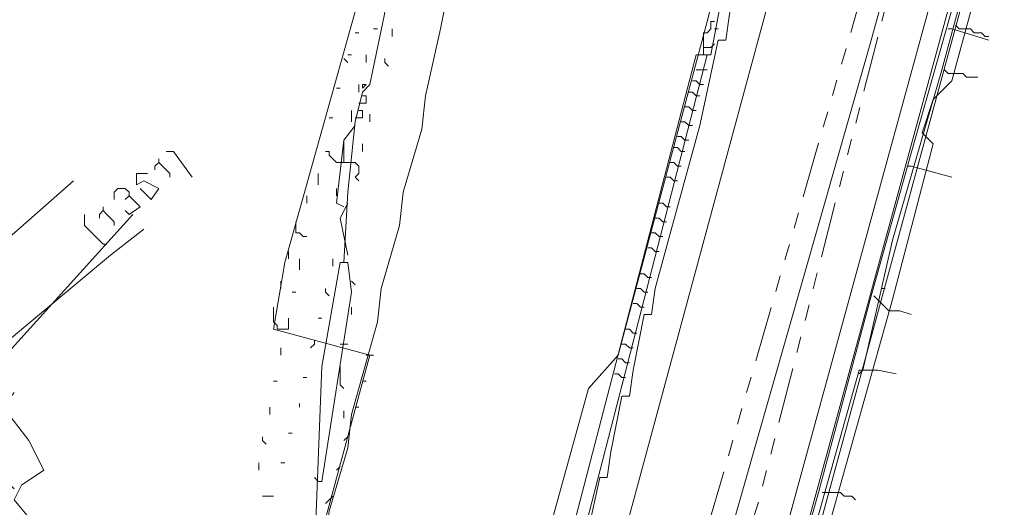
# Model space of a CAD drawing. Header units: metres. Extents: x 196942 to 197942, y 354692 to 355693.
# Tile 28 of 58: x 197220 to 197273, y 355412 to 355438. Entities that reach past the tile are written whole.
import ezdxf
from ezdxf.lldxf.tags import DXFTag

# ---------------------------------------------------------------- set-up
doc = ezdxf.new("R2010")
doc.units = ezdxf.units.M
doc.linetypes.add('RI-GWA', pattern=[18.45, 6, -1.8, 1.75, -1.8, 1.75, -1.8, 1.75, -1.8])
for name, color, linetype, lineweight in [('B-OI-KL-DATA_Orientatieverzoek_BT Nederland_0000566275-G', 90, 'KL-DATA-N', 18), ('B-OI-KL-DATA_Orientatieverzoek_KPN_0000546663-G', 90, 'KL-DATA-N', 18), ('B-OI-KL-DATA_Orientatieverzoek_prorail_0000596202-G', 90, 'KL-DATA-N', 18), ('B-OI-KL-DATA_Orientatieverzoek_Ziggo BV_0000546674-G', 90, 'KL-DATA-N', 18), ('B-OI-KL-ET_LS_Orientatieverzoek_Enexis_0000729946-G', 190, 'KL-LS-N', 18), ('B-OI-KL-ET_MS_Orientatieverzoek_prorail_0000596202-G', 130, 'KL-MS-N', 18), ('B-OI-KL-GAS_LD_Orientatieverzoek_Enexis_0000729946-G', 50, 'KL-GAS-LD-N', 18), ('B-OI-KL-OVERIG_Orientatieverzoek_prorail_0000596202-G', 130, 'Continuous', 18), ('B-OI-KL-OVERIG_Orientatieverzoek_vdbsbns_0000646419-G', 130, 'Continuous', 18), ('B-OI-KL-WATER_Orientatieverzoek_Nv WML_0000578862-G', 170, 'KL-WATER-N', 18), ('B-OI-RI-GWA_Orientatieverzoek_roermond_0000584598-G', 30, 'RI-GWA', 18)]:
    doc.layers.add(name, color=color, linetype=linetype, lineweight=lineweight)
doc.styles.get("Standard").update_dxf_attribs({"font": 'arial.ttf'})
tags = doc.linetypes.add('KL-DATA-N', pattern='A,4,-1,[101,NLCS.SHX,S=0.5,R=0,X=0,Y=0],-1,4,-1,["D",Standard,S=1,R=0,X=-0.25,Y=-0.5],-1.5', length=12.5).pattern_tags.tags
tags[18] = DXFTag(74, 10)
tags = doc.linetypes.add('KL-GAS-LD-N', pattern='A,4,-1,[69,NLCS.SHX,S=0.5,R=0,X=0,Y=0],-1,4,-1,["L",Standard,S=1,R=0,X=0.25,Y=-0.5],-2', length=13).pattern_tags.tags
tags[18] = DXFTag(74, 10)
tags = doc.linetypes.add('KL-LS-N', pattern='A,4,-1,[103,NLCS.SHX,S=0.75,R=0,X=0,Y=0],-1,4,-1,["L",Standard,S=1,R=0,X=0,Y=-0.5],-2', length=13).pattern_tags.tags
tags[18] = DXFTag(74, 10)
tags = doc.linetypes.add('KL-MS-N', pattern='A,4,-1,[103,NLCS.SHX,S=0.75,R=0,X=0,Y=0],-1,4,-1,["M",Standard,S=1,R=0,X=0,Y=-0.5],-2', length=13).pattern_tags.tags
tags[18] = DXFTag(74, 10)
doc.linetypes.add('KL-WATER-N', pattern='A,7,-0.5,[168,NLCS.SHX,S=0.75,R=0,X=0.75,Y=0],-2', length=9.5)

msp = doc.modelspace()

# ---------------------------------------------------------------- linework, layer by layer
at = {"layer": 'B-OI-KL-DATA_Orientatieverzoek_BT Nederland_0000566275-G', "ltscale": 0.5, "flags": 128}
for points in [[(197228.0572, 355374.73852), (197228.45728, 355374.93856), (197228.65732, 355377.139), (197229.45748, 355380.73972), (197230.85776, 355385.74072), (197231.0578, 355387.54108), (197232.058, 355390.94176), (197232.25804, 355392.74212), (197233.65832, 355397.74312), (197233.85836, 355399.54348), (197234.85856, 355402.94416), (197235.0586, 355404.74452), (197236.45888, 355409.74552), (197236.65892, 355411.54588), (197237.65912, 355414.94656), (197237.85916, 355416.74692), (197239.25944, 355421.74792), (197239.45948, 355423.54828), (197240.45968, 355426.94896), (197240.65972, 355428.74932), (197241.65992, 355432.15), (197241.85996, 355433.95036), (197242.66012, 355437.55108), (197243.46028, 355441.55188), (197244.26044, 355445.1526), (197245.0606, 355449.1534), (197245.86076, 355453.1542), (197246.66092, 355456.75492), (197247.46108, 355460.75572), (197248.26124, 355464.35644), (197249.0614, 355468.35724), (197249.86156, 355472.35804), (197250.66172, 355475.95876), (197251.46188, 355479.95956), (197252.26204, 355483.56028), (197253.0622, 355487.56108), (197253.86236, 355491.56188), (197254.66252, 355495.1626), (197255.46268, 355499.1634), (197256.26284, 355503.1642), (197257.66312, 355507.36504), (197257.86316, 355508.76532), (197259.86356, 355515.96676), (197261.0638, 355520.36764), (197263.0642, 355527.56908), (197263.26424, 355528.96936)], [(197218.45528, 355326.92896), (197219.0554, 355326.92896), (197219.45548, 355326.52888), (197221.85596, 355326.52888), (197222.25604, 355326.1288), (197225.0566, 355326.1288), (197225.45668, 355325.72872), (197228.0572, 355325.72872), (197228.85736, 355327.72912), (197229.0574, 355329.1294), (197230.45768, 355333.33024), (197230.65772, 355334.73052), (197231.65792, 355337.33104), (197231.85796, 355338.73132), (197233.25824, 355342.93216), (197233.45828, 355344.33244), (197234.85856, 355348.53328), (197235.0586, 355349.93356), (197236.45888, 355354.1344), (197236.65892, 355355.53468), (197238.45928, 355361.73592), (197238.65932, 355363.1362), (197241.0598, 355372.73812), (197243.46028, 355382.34004), (197245.86076, 355391.94196), (197248.26124, 355401.54388), (197250.26164, 355408.74532), (197251.26184, 355413.34624), (197251.66192, 355413.34624), (197251.86196, 355414.74652), (197252.46208, 355417.74712), (197252.86216, 355417.74712), (197253.0622, 355419.1474), (197253.66232, 355422.148), (197254.0624, 355422.148), (197254.26244, 355423.54828), (197255.46268, 355427.94916), (197256.66292, 355432.35004), (197257.66312, 355436.95096), (197258.0632, 355436.95096), (197258.26324, 355438.35124), (197258.86336, 355441.35184), (197259.26344, 355441.35184), (197259.46348, 355442.75212), (197260.0636, 355445.75272), (197260.46368, 355445.75272), (197260.66372, 355447.153), (197261.26384, 355450.1536), (197261.66392, 355450.1536), (197261.86396, 355451.55388), (197262.46408, 355454.55448), (197262.86416, 355454.55448), (197263.0642, 355455.95476), (197263.66432, 355458.95536), (197264.0644, 355458.95536), (197264.0644, 355460.55568), (197264.46448, 355460.55568), (197264.66452, 355461.95596), (197264.86456, 355463.35624), (197265.26464, 355463.35624), (197265.26464, 355464.95656), (197265.66472, 355464.95656), (197265.86476, 355466.35684), (197266.0648, 355467.75712), (197266.46488, 355467.75712), (197266.46488, 355469.35744), (197266.86496, 355469.35744), (197267.065, 355470.75772), (197268.0652, 355475.35864), (197268.46528, 355475.35864), (197268.66532, 355476.75892), (197270.0656, 355481.75992), (197270.26564, 355483.56028), (197271.0658, 355487.161), (197272.66612, 355492.76212), (197274.26644, 355498.36324), (197275.66672, 355502.56408), (197275.86676, 355503.96436), (197276.46688, 355506.1648), (197277.26704, 355507.76512), (197277.46708, 355509.1654), (197279.26744, 355514.56648), (197279.46748, 355515.96676), (197280.46768, 355519.36744)]]:
    msp.add_lwpolyline(points, dxfattribs=at)
at = {"layer": 'B-OI-KL-DATA_Orientatieverzoek_KPN_0000546663-G', "ltscale": 0.5, "flags": 128}
msp.add_lwpolyline([(197256.0628, 355388.34124), (197257.66312, 355393.1422), (197274.26644, 355453.95436), (197280.86776, 355479.1594), (197280.26764, 355479.95956), (197283.66832, 355489.76152), (197283.66832, 355490.76172), (197284.0684, 355490.76172), (197283.66832, 355490.36164)], dxfattribs=at)
at = {"layer": 'B-OI-KL-DATA_Orientatieverzoek_prorail_0000596202-G', "ltscale": 0.5, "flags": 128}
for points in [[(197236.65892, 355369.33744), (197237.059, 355371.93796), (197240.65972, 355384.74052), (197241.0598, 355387.74112), (197243.0602, 355394.54248), (197244.46048, 355395.74272), (197245.66072, 355396.94296), (197247.061, 355401.54388), (197247.46108, 355401.54388), (197256.46288, 355436.1508), (197257.26304, 355436.1508), (197258.66332, 355443.55228), (197259.26344, 355443.55228), (197274.26644, 355499.76352), (197275.46668, 355503.1642), (197275.66672, 355504.56448), (197278.0672, 355511.36584), (197278.46728, 355511.36584), (197281.0678, 355519.36744)], [(197237.45908, 355424.94856), (197237.65912, 355428.74932), (197238.0592, 355432.55008), (197238.45928, 355434.1504), (197238.85936, 355434.55048), (197240.0596, 355440.35164), (197251.26184, 355481.55988), (197251.66192, 355481.55988), (197251.26184, 355481.1598)], [(197256.86296, 355436.1508), (197256.86296, 355437.35104), (197257.063, 355437.35104), (197257.26304, 355437.55108), (197257.26304, 355437.95116), (197257.46308, 355437.95116)], [(197257.46308, 355437.55108), (197257.66312, 355437.55108)], [(197256.86296, 355436.55088), (197257.26304, 355436.55088)], [(197257.26304, 355436.55088), (197257.46308, 355436.75092)], [(197240.65972, 355385.34064), (197244.46048, 355387.34104), (197257.063, 355436.1508)], [(197256.46288, 355435.35064), (197256.86296, 355435.35064)], [(197256.86296, 355435.35064), (197257.063, 355435.35064)], [(197256.66292, 355434.55048), (197256.46288, 355434.75052), (197256.26284, 355434.75052)], [(197238.65932, 355434.55048), (197238.45928, 355434.55048), (197238.45928, 355434.35044), (197238.65932, 355434.55048)], [(197256.66292, 355433.95036), (197256.46288, 355433.95036), (197256.26284, 355434.1504), (197256.0628, 355434.1504)], [(197256.66292, 355434.55048), (197256.86296, 355434.55048)], [(197238.25924, 355433.55028), (197238.65932, 355433.55028), (197238.65932, 355433.95036), (197238.45928, 355433.95036)], [(197238.0592, 355432.75012), (197238.45928, 355432.75012), (197238.45928, 355433.1502), (197238.25924, 355433.1502)], [(197256.26284, 355433.1502), (197256.0628, 355433.35024), (197255.86276, 355433.35024)], [(197256.26284, 355433.1502), (197256.46288, 355433.1502)], [(197256.0628, 355432.35004), (197255.86276, 355432.55008), (197255.66272, 355432.55008)], [(197237.45908, 355427.94916), (197237.059, 355428.1492), (197237.45908, 355431.54988), (197238.0592, 355432.35004)], [(197256.0628, 355432.35004), (197256.26284, 355432.35004)], [(197255.86276, 355431.54988), (197255.66272, 355431.74992), (197255.46268, 355431.74992)], [(197255.86276, 355431.54988), (197256.0628, 355431.54988)], [(197255.86276, 355430.94976), (197255.66272, 355430.94976), (197255.46268, 355431.1498), (197255.26264, 355431.1498)], [(197255.46268, 355430.1496), (197255.26264, 355430.34964), (197255.0626, 355430.34964)], [(197255.46268, 355430.1496), (197255.66272, 355430.1496)], [(197255.26264, 355429.34944), (197255.0626, 355429.54948), (197254.86256, 355429.54948)], [(197255.26264, 355429.34944), (197255.46268, 355429.34944)], [(197255.0626, 355427.94916), (197254.86256, 355427.94916), (197254.66252, 355428.1492), (197254.46248, 355428.1492)], [(197254.66252, 355427.149), (197254.46248, 355427.34904), (197254.26244, 355427.34904)], [(197254.66252, 355427.149), (197254.86256, 355427.149)], [(197254.46248, 355426.34884), (197254.26244, 355426.54888), (197254.0624, 355426.54888)], [(197254.46248, 355426.34884), (197254.66252, 355426.34884)], [(197254.26244, 355425.54868), (197254.0624, 355425.74872), (197253.86236, 355425.74872)], [(197254.26244, 355425.54868), (197254.46248, 355425.54868)], [(197227.25704, 355327.72912), (197215.25464, 355330.72972), (197216.85496, 355337.131), (197217.25504, 355337.131), (197219.45548, 355344.33244), (197220.0556, 355349.53348), (197221.45588, 355355.33464), (197222.85616, 355366.1368), (197228.25724, 355382.54008), (197228.65732, 355382.54008), (197229.65752, 355385.54068), (197234.0584, 355397.143), (197234.65852, 355403.1442), (197235.85876, 355409.1454), (197236.25884, 355419.34744), (197237.25904, 355424.94856), (197237.65912, 355424.94856), (197237.85916, 355423.34824), (197236.25884, 355413.1462), (197236.0588, 355413.1462)], [(197253.86236, 355424.1484), (197253.66232, 355424.34844), (197253.46228, 355424.34844)], [(197253.86236, 355424.1484), (197254.0624, 355424.1484)], [(197253.66232, 355423.34824), (197253.46228, 355423.54828), (197253.26224, 355423.54828)], [(197253.66232, 355423.34824), (197253.86236, 355423.34824)], [(197253.46228, 355422.54808), (197253.26224, 355422.74812), (197253.0622, 355422.74812)], [(197253.46228, 355422.54808), (197253.66232, 355422.54808)], [(197253.26224, 355421.1478), (197253.0622, 355421.1478), (197252.86216, 355421.34784), (197252.66212, 355421.34784)], [(197253.0622, 355420.34764), (197252.86216, 355420.34764), (197252.66212, 355420.54768), (197252.46208, 355420.54768)], [(197252.86216, 355419.54748), (197252.66212, 355419.54748), (197252.46208, 355419.74752), (197252.26204, 355419.74752)], [(197252.46208, 355418.74732), (197252.26204, 355418.94736), (197252.062, 355418.94736)], [(197252.46208, 355418.74732), (197252.66212, 355418.74732)], [(197236.0588, 355413.1462), (197235.85876, 355413.34624)]]:
    msp.add_lwpolyline(points, dxfattribs=at)
at = {"layer": 'B-OI-KL-DATA_Orientatieverzoek_Ziggo BV_0000546674-G', "ltscale": 0.5, "flags": 128}
for points in [[(197272.46608, 355343.73232), (197271.0658, 355345.1326), (197264.26444, 355354.1344), (197256.86296, 355364.1364), (197258.46328, 355365.73672), (197259.26344, 355366.73692), (197253.66232, 355374.1384), (197254.86256, 355379.53948), (197267.065, 355422.94816), (197269.26544, 355431.34984), (197268.66532, 355431.94996), (197269.26544, 355433.75032), (197270.26564, 355434.75052), (197273.86636, 355447.95316), (197282.068, 355478.75932), (197280.26764, 355479.75952), (197283.86836, 355487.96116)], [(197213.0542, 355420.74772), (197222.85616, 355429.34944)]]:
    msp.add_lwpolyline(points, dxfattribs=at)
at = {"layer": 'B-OI-KL-ET_LS_Orientatieverzoek_Enexis_0000729946-G', "ltscale": 0.5, "flags": 128}
for points in [[(197267.86516, 355430.1496), (197268.26524, 355431.54988), (197274.66652, 355454.1544), (197274.86656, 355455.55468), (197275.46668, 355455.55468), (197277.26704, 355454.95456)], [(197270.0656, 355437.55108), (197270.26564, 355437.55108), (197272.26604, 355436.95096)], [(197227.45708, 355430.34964), (197227.45708, 355430.54968)], [(197229.25744, 355429.54948), (197228.25724, 355430.94976), (197227.85716, 355430.94976)], [(197227.45708, 355430.34964), (197227.25704, 355430.1496), (197227.25704, 355429.94956)], [(197227.45708, 355430.34964), (197227.65712, 355430.1496), (197227.85716, 355429.94956), (197228.0572, 355429.74952), (197228.0572, 355429.54948)], [(197259.26344, 355398.94336), (197263.0642, 355412.54608), (197265.86476, 355422.94816), (197267.86516, 355430.1496), (197268.0652, 355430.1496), (197270.26564, 355429.54948)], [(197226.45688, 355428.94936), (197227.057, 355428.34924), (197227.45708, 355428.94936), (197226.65692, 355429.34944), (197226.25684, 355429.1494), (197226.25684, 355429.74952), (197226.85696, 355429.74952)], [(197225.85676, 355428.54928), (197225.85676, 355428.74932), (197225.65672, 355428.94936), (197225.25664, 355428.94936), (197225.0566, 355428.74932), (197225.0566, 355428.34924)], [(197225.85676, 355428.54928), (197226.45688, 355427.94916), (197225.85676, 355427.54908), (197225.65672, 355427.74912)], [(197225.85676, 355428.54928), (197225.65672, 355428.34924)], [(197224.45648, 355427.74912), (197224.45648, 355427.94916)], [(197224.45648, 355425.94876), (197223.45628, 355426.94896), (197223.45628, 355427.54908)], [(197224.45648, 355427.74912), (197224.25644, 355427.54908), (197224.25644, 355427.34904)], [(197224.45648, 355427.74912), (197224.65652, 355427.54908), (197224.85656, 355427.34904), (197225.0566, 355427.149), (197225.0566, 355426.94896)], [(197215.25464, 355417.34704), (197224.85656, 355425.34864), (197226.65692, 355426.74892)], [(197224.45648, 355425.94876), (197224.65652, 355425.94876)], [(197266.0648, 355423.1482), (197266.86496, 355422.34804), (197267.46508, 355422.34804), (197268.0652, 355422.148)], [(197263.26424, 355412.54608), (197264.26444, 355412.54608), (197264.46448, 355412.34604), (197264.86456, 355412.34604), (197265.0646, 355412.146)]]:
    msp.add_lwpolyline(points, dxfattribs=at)
at = {"layer": 'B-OI-KL-ET_MS_Orientatieverzoek_prorail_0000596202-G', "ltscale": 0.5, "flags": 128}
for points in [[(197234.65852, 355402.144), (197235.65872, 355408.1452), (197238.85936, 355419.94756), (197233.65832, 355421.34784), (197234.25844, 355424.94856), (197263.26424, 355528.36924), (197263.46428, 355528.96936)], [(197234.0584, 355400.34364), (197234.65852, 355402.144), (197234.85856, 355402.144), (197245.46068, 355399.34344), (197250.66172, 355418.1472), (197252.26204, 355419.94756), (197257.063, 355437.95116), (197266.86496, 355476.75892), (197272.86616, 355497.36304), (197279.26744, 355516.76692), (197279.86756, 355519.96756)]]:
    msp.add_lwpolyline(points, dxfattribs=at)
at = {"layer": 'B-OI-KL-GAS_LD_Orientatieverzoek_Enexis_0000729946-G', "ltscale": 0.5, "flags": 128}
for points in [[(197245.0606, 355373.73832), (197248.66132, 355376.53888), (197265.86476, 355436.75092), (197272.66612, 355461.35584), (197285.46868, 355500.76372), (197288.0692, 355506.76492)], [(197265.46468, 355419.1474), (197267.065, 355426.1488), (197269.66552, 355435.1506), (197275.26664, 355455.75472), (197276.46688, 355455.75472), (197277.067, 355455.55468), (197277.26704, 355456.1548), (197275.46668, 355456.35484), (197281.26784, 355477.75912), (197280.86776, 355479.55948), (197280.86776, 355481.75992), (197282.66812, 355485.96076), (197283.26824, 355485.96076), (197284.0684, 355485.56068)], [(197270.46568, 355437.75112), (197270.66572, 355437.55108), (197271.26584, 355437.55108), (197271.46588, 355437.35104), (197271.86596, 355437.35104), (197272.066, 355437.151), (197272.26604, 355437.151)], [(197269.86556, 355435.35064), (197270.0656, 355435.1506), (197270.86576, 355435.1506), (197271.0658, 355434.95056), (197271.66592, 355434.95056)], [(197219.65552, 355412.74612), (197217.45508, 355414.94656), (197216.25484, 355416.34684), (197216.65492, 355417.147), (197226.0568, 355427.54908)], [(197260.66372, 355401.34384), (197261.26384, 355404.94456), (197265.26464, 355419.1474), (197266.26484, 355419.1474), (197267.26504, 355418.94736)], [(197265.46468, 355419.1474), (197265.26464, 355418.94736)], [(197225.45668, 355405.1446), (197219.65552, 355412.146), (197220.0556, 355412.94616), (197221.25584, 355413.74632), (197220.45568, 355415.34664), (197219.0554, 355417.147), (197219.65552, 355417.94716)]]:
    msp.add_lwpolyline(points, dxfattribs=at)
at = {"layer": 'B-OI-KL-OVERIG_Orientatieverzoek_prorail_0000596202-G', "ltscale": 0.5, "flags": 128}
for points in [[(197238.0592, 355437.35104), (197238.25924, 355437.35104)], [(197239.0594, 355437.55108), (197239.25944, 355437.55108)], [(197240.0596, 355437.151), (197240.0596, 355437.55108)], [(197237.65912, 355435.75072), (197237.45908, 355435.95076)], [(197238.65932, 355435.75072), (197238.65932, 355436.1508)], [(197239.85956, 355435.55068), (197239.65952, 355435.75072), (197239.65952, 355435.95076)], [(197237.059, 355434.35044), (197237.25904, 355434.35044)], [(197238.25924, 355434.1504), (197238.25924, 355434.55048)], [(197237.85916, 355432.55008), (197237.85916, 355433.1502)], [(197236.65892, 355432.75012), (197236.85896, 355432.75012)], [(197238.85936, 355432.55008), (197238.85936, 355432.95016)], [(197237.45908, 355430.34964), (197237.45908, 355431.54988)], [(197238.45928, 355430.94976), (197238.45928, 355431.34984)], [(197237.45908, 355430.34964), (197237.059, 355430.34964), (197236.85896, 355430.54968), (197236.65892, 355430.74972), (197236.65892, 355430.94976), (197236.45888, 355430.94976)], [(197237.45908, 355430.34964), (197238.0592, 355430.34964), (197238.25924, 355430.1496), (197238.25924, 355429.74952), (197238.0592, 355429.54948), (197238.25924, 355429.34944)], [(197236.0588, 355429.1494), (197236.0588, 355429.74952)], [(197237.059, 355428.54928), (197237.059, 355428.94936)], [(197235.45868, 355428.1492), (197235.45868, 355428.54928)], [(197237.65912, 355425.34864), (197237.25904, 355427.34904), (197237.65912, 355428.1492)], [(197235.25864, 355426.34884), (197235.0586, 355426.54888), (197234.85856, 355426.54888), (197234.85856, 355427.149)], [(197235.25864, 355426.34884), (197235.45868, 355426.34884)], [(197234.45848, 355425.1486), (197234.45848, 355425.54868)], [(197235.0586, 355424.54848), (197235.0586, 355425.1486)], [(197236.85896, 355424.74852), (197236.85896, 355425.1486)], [(197234.0584, 355423.54828), (197234.0584, 355423.94836)], [(197236.65892, 355423.1482), (197236.45888, 355423.34824), (197236.45888, 355423.54828)], [(197238.0592, 355423.74832), (197237.85916, 355423.94836)], [(197234.65852, 355423.34824), (197234.85856, 355423.34824)], [(197233.85836, 355421.34784), (197233.85836, 355421.54788), (197233.65832, 355421.74792), (197233.65832, 355422.54808)], [(197237.85916, 355422.148), (197237.85916, 355422.54808)], [(197233.85836, 355421.34784), (197234.45848, 355421.34784), (197234.45848, 355421.94796)], [(197236.0588, 355421.94796), (197236.25884, 355421.94796)], [(197234.0584, 355419.94756), (197234.0584, 355420.34764)], [(197235.65872, 355420.34764), (197235.85876, 355420.54768), (197235.85876, 355420.74772)], [(197237.25904, 355420.54768), (197237.65912, 355420.54768)], [(197238.65932, 355419.94756), (197239.0594, 355419.94756)], [(197237.45908, 355418.1472), (197237.25904, 355418.34724), (197237.25904, 355419.34744)], [(197235.25864, 355418.74732), (197235.45868, 355418.74732)], [(197233.65832, 355418.54728), (197233.85836, 355418.54728)], [(197238.45928, 355418.54728), (197238.65932, 355418.54728)], [(197233.45828, 355416.74692), (197233.45828, 355417.147)], [(197235.0586, 355417.147), (197235.0586, 355417.34704)], [(197238.0592, 355417.147), (197238.25924, 355417.147)], [(197237.45908, 355416.54688), (197237.45908, 355416.94696)], [(197233.25824, 355415.1466), (197233.0582, 355415.34664), (197233.0582, 355415.54668)], [(197234.45848, 355415.74672), (197234.65852, 355415.74672)], [(197237.45908, 355415.34664), (197237.65912, 355415.54668)], [(197232.85816, 355413.74632), (197232.85816, 355414.1464)], [(197234.0584, 355414.1464), (197234.25844, 355414.1464)], [(197237.059, 355413.74632), (197237.25904, 355413.94636)], [(197233.0582, 355412.34604), (197233.65832, 355412.34604)], [(197236.45888, 355411.94596), (197236.65892, 355412.146), (197236.85896, 355412.34604)]]:
    msp.add_lwpolyline(points, dxfattribs=at)
at = {"layer": 'B-OI-KL-OVERIG_Orientatieverzoek_vdbsbns_0000646419-G', "ltscale": 0.5, "flags": 128}
for points in [[(197237.65912, 355436.1508), (197237.85916, 355436.1508)], [(197266.46488, 355423.54828), (197266.66492, 355423.54828)]]:
    msp.add_lwpolyline(points, dxfattribs=at)
at = {"layer": 'B-OI-KL-WATER_Orientatieverzoek_Nv WML_0000578862-G', "ltscale": 0.5, "flags": 128}
for points in [[(197231.45788, 355348.53328), (197232.058, 355348.53328), (197232.25804, 355348.1332), (197233.0582, 355348.1332), (197234.45848, 355347.73312), (197250.66172, 355403.1442), (197280.0676, 355511.76592), (197280.86776, 355511.76592), (197289.66952, 355509.56548), (197284.66852, 355489.96156), (197280.0676, 355478.95936), (197261.86396, 355412.54608), (197258.86336, 355401.54388), (197256.86296, 355389.1414), (197252.86216, 355374.1384)], [(197258.66332, 355398.94336), (197259.86356, 355398.74332), (197278.0672, 355465.55668)]]:
    msp.add_lwpolyline(points, dxfattribs=at)
at = {"layer": 'B-OI-RI-GWA_Orientatieverzoek_roermond_0000584598-G', "ltscale": 0.5, "flags": 128}
for points in [[(197347.68112, 355234.31044), (197284.0684, 355316.32684), (197246.66092, 355365.73672), (197247.86116, 355378.73932), (197277.46708, 355481.1598), (197283.26824, 355498.56328), (197283.86836, 355499.36344), (197285.86876, 355506.36484), (197288.86936, 355515.1666)], [(197247.26104, 355372.33804), (197247.86116, 355373.1382), (197259.86356, 355412.146), (197271.66592, 355458.1552), (197283.46828, 355498.56328)]]:
    msp.add_lwpolyline(points, dxfattribs=at)

doc.saveas('drawing.dxf')
